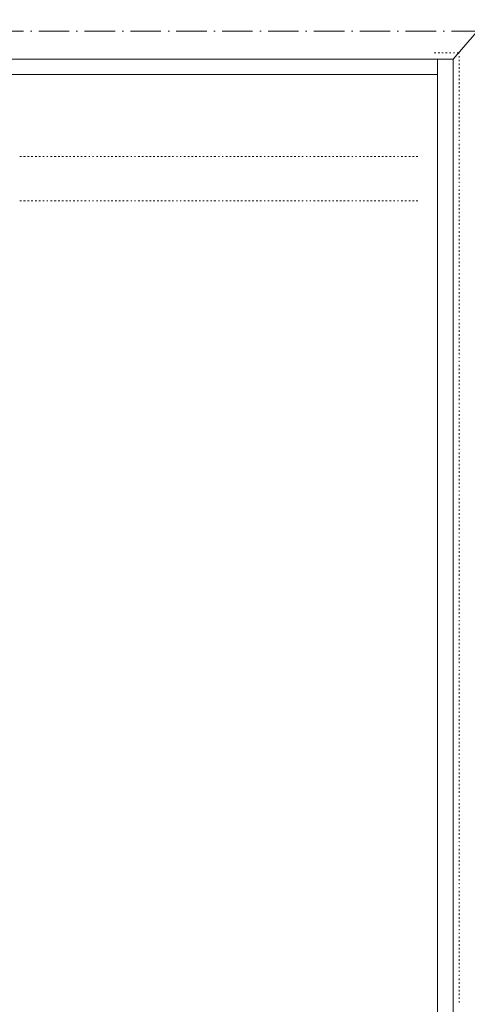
# Model space of a CAD drawing. Header units: centimetres. Extents: x -16053 to 7031, y -7778 to 254.
# Tile 178 of 256: x -5657 to -5305, y -2100 to -1325. Entities that reach past the tile are written whole.
import ezdxf

# ---------------------------------------------------------------- set-up
doc = ezdxf.new("R2010")
doc.units = ezdxf.units.CM
doc.header["$MEASUREMENT"] = 0
doc.linetypes.add('ACAD_ISO10W100', pattern=[18, 12, -3, 0, -3])
doc.layers.get('0').update_dxf_attribs({"linetype": 'CONTINUOUS'})
doc.layers.add('ODGROMÓWKA', color=3, linetype='ACAD_ISO10W100', lineweight=13)

msp = doc.modelspace()

# ---------------------------------------------------------------- linework, layer by layer
at = {"color": 252, "linetype": 'Continuous', "lineweight": 9, "true_color": 0x989898}
for points in [[(-4837.359, -800.583), (-5316.189, -1355.661), (-5316.189, -1355.661)], [(-5316.189, -1355.661), (-5769.713, -1355.661), (-5764.751, -1355.661), (-5764.751, -1580.108)], [(-5316.189, -4848.554), (-5316.189, -1355.661), (-5316.189, -1355.661)]]:
    msp.add_lwpolyline(points, dxfattribs=at)
at = {"color": 254, "linetype": 'Continuous', "lineweight": 5, "true_color": 0xfdc4fd}
for points in [[(-5329.752, -1350.534), (-5331.075, -1350.534), (-5331.075, -1350.534)], [(-5326.775, -1350.534), (-5328.098, -1350.534), (-5328.098, -1350.534)], [(-5323.963, -1350.534), (-5325.121, -1350.534), (-5325.121, -1350.534)], [(-5320.986, -1350.534), (-5322.143, -1350.534), (-5322.143, -1350.534)], [(-5318.008, -1350.534), (-5319.166, -1350.534), (-5319.166, -1350.534)], [(-5315.031, -1350.534), (-5315.858, -1350.534), (-5315.858, -1350.534)], [(-5311.558, -1350.534), (-5312.881, -1350.534), (-5312.881, -1350.534)], [(-5311.558, -1350.534), (-5311.558, -1351.03), (-5311.558, -1351.03)], [(-5311.558, -1353.18), (-5311.558, -1354.338), (-5311.558, -1354.338)], [(-5311.558, -1356.158), (-5311.558, -1357.315), (-5311.558, -1357.315)], [(-5311.558, -1359.135), (-5311.558, -1360.293), (-5311.558, -1360.293)], [(-5311.558, -1361.946), (-5311.558, -1363.27), (-5311.558, -1363.27)], [(-5311.558, -1364.924), (-5311.558, -1366.247), (-5311.558, -1366.247)], [(-5311.558, -1367.901), (-5311.558, -1369.224), (-5311.558, -1369.224)], [(-5311.558, -1370.878), (-5311.558, -1372.201), (-5311.558, -1372.201)], [(-5311.558, -1373.855), (-5311.558, -1375.178), (-5311.558, -1375.178)], [(-5311.558, -1376.832), (-5311.558, -1378.156), (-5311.558, -1378.156)], [(-5311.558, -1379.81), (-5311.558, -1381.133), (-5311.558, -1381.133)], [(-5311.558, -1383.118), (-5311.558, -1384.11), (-5311.558, -1384.11)], [(-5311.558, -1386.095), (-5311.558, -1387.087), (-5311.558, -1387.087)], [(-5311.558, -1389.072), (-5311.558, -1390.395), (-5311.558, -1390.395)], [(-5311.558, -1392.049), (-5311.558, -1393.372), (-5311.558, -1393.372)], [(-5311.558, -1395.026), (-5311.558, -1396.349), (-5311.558, -1396.349)], [(-5311.558, -1398.003), (-5311.558, -1399.327), (-5311.558, -1399.327)], [(-5311.558, -1400.981), (-5311.558, -1402.304), (-5311.558, -1402.304)], [(-5311.558, -1403.958), (-5311.558, -1405.281), (-5311.558, -1405.281)], [(-5311.558, -1406.935), (-5311.558, -1408.258), (-5311.558, -1408.258)], [(-5311.558, -1409.912), (-5311.558, -1411.07), (-5311.558, -1411.07)], [(-5311.558, -1412.889), (-5311.558, -1414.047), (-5311.558, -1414.047)], [(-5311.558, -1415.867), (-5311.558, -1417.024), (-5311.558, -1417.024)], [(-5311.558, -1419.174), (-5311.558, -1420.001), (-5311.558, -1420.001)], [(-5311.558, -1422.152), (-5311.558, -1423.475), (-5311.558, -1423.475)], [(-5311.558, -1425.129), (-5311.558, -1426.452), (-5311.558, -1426.452)], [(-5655.96, -1432.173), (-5657.283, -1432.173), (-5657.283, -1432.173)], [(-5652.983, -1432.173), (-5654.306, -1432.173), (-5654.306, -1432.173)], [(-5650.006, -1432.173), (-5651.329, -1432.173), (-5651.329, -1432.173)], [(-5647.028, -1432.173), (-5648.352, -1432.173), (-5648.352, -1432.173)], [(-5644.051, -1432.173), (-5645.374, -1432.173), (-5645.374, -1432.173)], [(-5641.074, -1432.173), (-5642.397, -1432.173), (-5642.397, -1432.173)], [(-5638.262, -1432.173), (-5639.089, -1432.173), (-5639.089, -1432.173)], [(-5635.285, -1432.173), (-5636.112, -1432.173), (-5636.112, -1432.173)], [(-5631.812, -1432.173), (-5633.135, -1432.173), (-5633.135, -1432.173)], [(-5628.835, -1432.173), (-5630.158, -1432.173), (-5630.158, -1432.173)], [(-5625.857, -1432.173), (-5627.181, -1432.173), (-5627.181, -1432.173)], [(-5622.88, -1432.173), (-5624.203, -1432.173), (-5624.203, -1432.173)], [(-5619.903, -1432.173), (-5621.226, -1432.173), (-5621.226, -1432.173)], [(-5617.091, -1432.173), (-5618.249, -1432.173), (-5618.249, -1432.173)], [(-5614.114, -1432.173), (-5615.272, -1432.173), (-5615.272, -1432.173)], [(-5611.137, -1432.173), (-5612.295, -1432.173), (-5612.295, -1432.173)], [(-5608.16, -1432.173), (-5609.318, -1432.173), (-5609.318, -1432.173)], [(-5605.183, -1432.173), (-5606.506, -1432.173), (-5606.506, -1432.173)], [(-5602.205, -1432.173), (-5603.032, -1432.173), (-5603.032, -1432.173)], [(-5599.228, -1432.173), (-5600.055, -1432.173), (-5600.055, -1432.173)], [(-5595.92, -1432.173), (-5597.078, -1432.173), (-5597.078, -1432.173)], [(-5592.943, -1432.173), (-5594.101, -1432.173), (-5594.101, -1432.173)], [(-5589.966, -1432.173), (-5591.124, -1432.173), (-5591.124, -1432.173)], [(-5586.989, -1432.173), (-5588.146, -1432.173), (-5588.146, -1432.173)], [(-5584.012, -1432.173), (-5585.335, -1432.173), (-5585.335, -1432.173)], [(-5581.034, -1432.173), (-5582.358, -1432.173), (-5582.358, -1432.173)], [(-5578.057, -1432.173), (-5579.38, -1432.173), (-5579.38, -1432.173)], [(-5575.08, -1432.173), (-5576.403, -1432.173), (-5576.403, -1432.173)], [(-5572.103, -1432.173), (-5573.426, -1432.173), (-5573.426, -1432.173)], [(-5569.126, -1432.173), (-5569.953, -1432.173), (-5569.953, -1432.173)], [(-5566.148, -1432.173), (-5566.975, -1432.173), (-5566.975, -1432.173)], [(-5562.84, -1432.173), (-5564.164, -1432.173), (-5564.164, -1432.173)], [(-5559.863, -1432.173), (-5561.186, -1432.173), (-5561.186, -1432.173)], [(-5556.886, -1432.173), (-5558.209, -1432.173), (-5558.209, -1432.173)], [(-5553.909, -1432.173), (-5555.232, -1432.173), (-5555.232, -1432.173)], [(-5550.932, -1432.173), (-5552.255, -1432.173), (-5552.255, -1432.173)], [(-5547.955, -1432.173), (-5549.278, -1432.173), (-5549.278, -1432.173)], [(-5544.977, -1432.173), (-5546.301, -1432.173), (-5546.301, -1432.173)], [(-5542, -1432.173), (-5543.323, -1432.173), (-5543.323, -1432.173)], [(-5539.023, -1432.173), (-5540.346, -1432.173), (-5540.346, -1432.173)], [(-5536.211, -1432.173), (-5537.369, -1432.173), (-5537.369, -1432.173)], [(-5533.234, -1432.173), (-5534.061, -1432.173), (-5534.061, -1432.173)], [(-5530.257, -1432.173), (-5531.084, -1432.173), (-5531.084, -1432.173)], [(-5526.784, -1432.173), (-5528.107, -1432.173), (-5528.107, -1432.173)], [(-5523.806, -1432.173), (-5525.13, -1432.173), (-5525.13, -1432.173)], [(-5520.829, -1432.173), (-5522.152, -1432.173), (-5522.152, -1432.173)], [(-5517.852, -1432.173), (-5519.175, -1432.173), (-5519.175, -1432.173)], [(-5515.04, -1432.173), (-5516.198, -1432.173), (-5516.198, -1432.173)], [(-5512.063, -1432.173), (-5513.221, -1432.173), (-5513.221, -1432.173)], [(-5509.086, -1432.173), (-5510.244, -1432.173), (-5510.244, -1432.173)], [(-5506.109, -1432.173), (-5507.266, -1432.173), (-5507.266, -1432.173)], [(-5503.131, -1432.173), (-5504.455, -1432.173), (-5504.455, -1432.173)], [(-5500.154, -1432.173), (-5500.981, -1432.173), (-5500.981, -1432.173)], [(-5497.177, -1432.173), (-5498.004, -1432.173), (-5498.004, -1432.173)], [(-5493.869, -1432.173), (-5495.027, -1432.173), (-5495.027, -1432.173)], [(-5490.892, -1432.173), (-5492.05, -1432.173), (-5492.05, -1432.173)], [(-5487.915, -1432.173), (-5489.073, -1432.173), (-5489.073, -1432.173)], [(-5484.938, -1432.173), (-5486.095, -1432.173), (-5486.095, -1432.173)], [(-5481.96, -1432.173), (-5483.284, -1432.173), (-5483.284, -1432.173)], [(-5478.983, -1432.173), (-5480.306, -1432.173), (-5480.306, -1432.173)], [(-5476.006, -1432.173), (-5477.329, -1432.173), (-5477.329, -1432.173)], [(-5473.029, -1432.173), (-5474.352, -1432.173), (-5474.352, -1432.173)], [(-5470.052, -1432.173), (-5471.375, -1432.173), (-5471.375, -1432.173)], [(-5467.075, -1432.173), (-5468.398, -1432.173), (-5468.398, -1432.173)], [(-5464.097, -1432.173), (-5464.924, -1432.173), (-5464.924, -1432.173)], [(-5461.12, -1432.173), (-5462.113, -1432.173), (-5462.113, -1432.173)], [(-5457.812, -1432.173), (-5459.135, -1432.173), (-5459.135, -1432.173)], [(-5454.835, -1432.173), (-5456.158, -1432.173), (-5456.158, -1432.173)], [(-5451.858, -1432.173), (-5453.181, -1432.173), (-5453.181, -1432.173)], [(-5448.881, -1432.173), (-5450.204, -1432.173), (-5450.204, -1432.173)], [(-5445.903, -1432.173), (-5447.227, -1432.173), (-5447.227, -1432.173)], [(-5442.926, -1432.173), (-5444.249, -1432.173), (-5444.249, -1432.173)], [(-5439.949, -1432.173), (-5441.272, -1432.173), (-5441.272, -1432.173)], [(-5437.137, -1432.173), (-5438.295, -1432.173), (-5438.295, -1432.173)], [(-5434.16, -1432.173), (-5435.318, -1432.173), (-5435.318, -1432.173)], [(-5431.183, -1432.173), (-5432.01, -1432.173), (-5432.01, -1432.173)], [(-5428.206, -1432.173), (-5429.033, -1432.173), (-5429.033, -1432.173)], [(-5424.732, -1432.173), (-5426.056, -1432.173), (-5426.056, -1432.173)], [(-5421.755, -1432.173), (-5423.078, -1432.173), (-5423.078, -1432.173)], [(-5418.778, -1432.173), (-5420.101, -1432.173), (-5420.101, -1432.173)], [(-5415.966, -1432.173), (-5417.124, -1432.173), (-5417.124, -1432.173)], [(-5412.989, -1432.173), (-5414.147, -1432.173), (-5414.147, -1432.173)], [(-5410.012, -1432.173), (-5411.17, -1432.173), (-5411.17, -1432.173)], [(-5407.035, -1432.173), (-5408.193, -1432.173), (-5408.193, -1432.173)], [(-5404.058, -1432.173), (-5405.381, -1432.173), (-5405.381, -1432.173)], [(-5401.08, -1432.173), (-5402.404, -1432.173), (-5402.404, -1432.173)], [(-5398.103, -1432.173), (-5399.426, -1432.173), (-5399.426, -1432.173)], [(-5395.126, -1432.173), (-5395.953, -1432.173), (-5395.953, -1432.173)], [(-5392.149, -1432.173), (-5392.976, -1432.173), (-5392.976, -1432.173)], [(-5388.841, -1432.173), (-5389.999, -1432.173), (-5389.999, -1432.173)], [(-5385.864, -1432.173), (-5387.021, -1432.173), (-5387.021, -1432.173)], [(-5382.887, -1432.173), (-5384.21, -1432.173), (-5384.21, -1432.173)], [(-5379.909, -1432.173), (-5381.233, -1432.173), (-5381.233, -1432.173)], [(-5376.932, -1432.173), (-5378.255, -1432.173), (-5378.255, -1432.173)], [(-5373.955, -1432.173), (-5375.278, -1432.173), (-5375.278, -1432.173)], [(-5370.978, -1432.173), (-5372.301, -1432.173), (-5372.301, -1432.173)], [(-5368.001, -1432.173), (-5369.324, -1432.173), (-5369.324, -1432.173)], [(-5365.023, -1432.173), (-5366.347, -1432.173), (-5366.347, -1432.173)], [(-5362.046, -1432.173), (-5363.039, -1432.173), (-5363.039, -1432.173)], [(-5359.069, -1432.173), (-5360.061, -1432.173), (-5360.061, -1432.173)], [(-5355.761, -1432.173), (-5357.084, -1432.173), (-5357.084, -1432.173)], [(-5352.784, -1432.173), (-5354.107, -1432.173), (-5354.107, -1432.173)], [(-5349.807, -1432.173), (-5351.13, -1432.173), (-5351.13, -1432.173)], [(-5346.83, -1432.173), (-5348.153, -1432.173), (-5348.153, -1432.173)], [(-5343.852, -1432.173), (-5345.176, -1432.173), (-5345.176, -1432.173)], [(-5311.558, -1428.106), (-5311.558, -1429.429), (-5311.558, -1429.429)], [(-5311.558, -1431.083), (-5311.558, -1432.241), (-5311.558, -1432.241)], [(-5311.558, -1434.06), (-5311.558, -1435.218), (-5311.558, -1435.218)], [(-5311.558, -1437.038), (-5311.558, -1438.195), (-5311.558, -1438.195)], [(-5311.558, -1440.015), (-5311.558, -1441.173), (-5311.558, -1441.173)], [(-5311.558, -1442.827), (-5311.558, -1444.15), (-5311.558, -1444.15)], [(-5311.558, -1445.804), (-5311.558, -1447.127), (-5311.558, -1447.127)], [(-5311.558, -1448.781), (-5311.558, -1450.104), (-5311.558, -1450.104)], [(-5311.558, -1452.254), (-5311.558, -1453.081), (-5311.558, -1453.081)], [(-5311.558, -1455.231), (-5311.558, -1456.058), (-5311.558, -1456.058)], [(-5311.558, -1458.209), (-5311.558, -1459.366), (-5311.558, -1459.366)], [(-5311.558, -1461.186), (-5311.558, -1462.344), (-5311.558, -1462.344)], [(-5311.558, -1463.998), (-5311.558, -1465.321), (-5311.558, -1465.321)], [(-5655.96, -1467.237), (-5657.283, -1467.237), (-5657.283, -1467.237)], [(-5652.983, -1467.237), (-5654.306, -1467.237), (-5654.306, -1467.237)], [(-5650.006, -1467.237), (-5651.329, -1467.237), (-5651.329, -1467.237)], [(-5647.028, -1467.237), (-5648.352, -1467.237), (-5648.352, -1467.237)], [(-5644.051, -1467.237), (-5645.374, -1467.237), (-5645.374, -1467.237)], [(-5641.074, -1467.237), (-5642.397, -1467.237), (-5642.397, -1467.237)], [(-5638.262, -1467.237), (-5639.089, -1467.237), (-5639.089, -1467.237)], [(-5635.285, -1467.237), (-5636.112, -1467.237), (-5636.112, -1467.237)], [(-5631.812, -1467.237), (-5633.135, -1467.237), (-5633.135, -1467.237)], [(-5628.835, -1467.237), (-5630.158, -1467.237), (-5630.158, -1467.237)], [(-5625.857, -1467.237), (-5627.181, -1467.237), (-5627.181, -1467.237)], [(-5622.88, -1467.237), (-5624.203, -1467.237), (-5624.203, -1467.237)], [(-5619.903, -1467.237), (-5621.226, -1467.237), (-5621.226, -1467.237)], [(-5617.091, -1467.237), (-5618.249, -1467.237), (-5618.249, -1467.237)], [(-5614.114, -1467.237), (-5615.272, -1467.237), (-5615.272, -1467.237)], [(-5611.137, -1467.237), (-5612.295, -1467.237), (-5612.295, -1467.237)], [(-5608.16, -1467.237), (-5609.318, -1467.237), (-5609.318, -1467.237)], [(-5605.183, -1467.237), (-5606.506, -1467.237), (-5606.506, -1467.237)], [(-5602.205, -1467.237), (-5603.032, -1467.237), (-5603.032, -1467.237)], [(-5599.228, -1467.237), (-5600.055, -1467.237), (-5600.055, -1467.237)], [(-5595.92, -1467.237), (-5597.078, -1467.237), (-5597.078, -1467.237)], [(-5592.943, -1467.237), (-5594.101, -1467.237), (-5594.101, -1467.237)], [(-5589.966, -1467.237), (-5591.124, -1467.237), (-5591.124, -1467.237)], [(-5586.989, -1467.237), (-5588.146, -1467.237), (-5588.146, -1467.237)], [(-5584.012, -1467.237), (-5585.335, -1467.237), (-5585.335, -1467.237)], [(-5581.034, -1467.237), (-5582.358, -1467.237), (-5582.358, -1467.237)], [(-5578.057, -1467.237), (-5579.38, -1467.237), (-5579.38, -1467.237)], [(-5575.08, -1467.237), (-5576.403, -1467.237), (-5576.403, -1467.237)], [(-5572.103, -1467.237), (-5573.426, -1467.237), (-5573.426, -1467.237)], [(-5569.126, -1467.237), (-5569.953, -1467.237), (-5569.953, -1467.237)], [(-5566.148, -1467.237), (-5566.975, -1467.237), (-5566.975, -1467.237)], [(-5562.84, -1467.237), (-5564.164, -1467.237), (-5564.164, -1467.237)], [(-5559.863, -1467.237), (-5561.186, -1467.237), (-5561.186, -1467.237)], [(-5556.886, -1467.237), (-5558.209, -1467.237), (-5558.209, -1467.237)], [(-5553.909, -1467.237), (-5555.232, -1467.237), (-5555.232, -1467.237)], [(-5550.932, -1467.237), (-5552.255, -1467.237), (-5552.255, -1467.237)], [(-5547.955, -1467.237), (-5549.278, -1467.237), (-5549.278, -1467.237)], [(-5544.977, -1467.237), (-5546.301, -1467.237), (-5546.301, -1467.237)], [(-5542, -1467.237), (-5543.323, -1467.237), (-5543.323, -1467.237)], [(-5539.023, -1467.237), (-5540.346, -1467.237), (-5540.346, -1467.237)], [(-5536.211, -1467.237), (-5537.369, -1467.237), (-5537.369, -1467.237)], [(-5533.234, -1467.237), (-5534.061, -1467.237), (-5534.061, -1467.237)], [(-5530.257, -1467.237), (-5531.084, -1467.237), (-5531.084, -1467.237)], [(-5526.784, -1467.237), (-5528.107, -1467.237), (-5528.107, -1467.237)], [(-5523.806, -1467.237), (-5525.13, -1467.237), (-5525.13, -1467.237)], [(-5520.829, -1467.237), (-5522.152, -1467.237), (-5522.152, -1467.237)], [(-5517.852, -1467.237), (-5519.175, -1467.237), (-5519.175, -1467.237)], [(-5515.04, -1467.237), (-5516.198, -1467.237), (-5516.198, -1467.237)], [(-5512.063, -1467.237), (-5513.221, -1467.237), (-5513.221, -1467.237)], [(-5509.086, -1467.237), (-5510.244, -1467.237), (-5510.244, -1467.237)], [(-5506.109, -1467.237), (-5507.266, -1467.237), (-5507.266, -1467.237)], [(-5503.131, -1467.237), (-5504.455, -1467.237), (-5504.455, -1467.237)], [(-5500.154, -1467.237), (-5500.981, -1467.237), (-5500.981, -1467.237)], [(-5497.177, -1467.237), (-5498.004, -1467.237), (-5498.004, -1467.237)], [(-5493.869, -1467.237), (-5495.027, -1467.237), (-5495.027, -1467.237)], [(-5490.892, -1467.237), (-5492.05, -1467.237), (-5492.05, -1467.237)], [(-5487.915, -1467.237), (-5489.073, -1467.237), (-5489.073, -1467.237)], [(-5484.938, -1467.237), (-5486.095, -1467.237), (-5486.095, -1467.237)], [(-5481.96, -1467.237), (-5483.284, -1467.237), (-5483.284, -1467.237)], [(-5478.983, -1467.237), (-5480.306, -1467.237), (-5480.306, -1467.237)], [(-5476.006, -1467.237), (-5477.329, -1467.237), (-5477.329, -1467.237)], [(-5473.029, -1467.237), (-5474.352, -1467.237), (-5474.352, -1467.237)], [(-5470.052, -1467.237), (-5471.375, -1467.237), (-5471.375, -1467.237)], [(-5467.075, -1467.237), (-5468.398, -1467.237), (-5468.398, -1467.237)], [(-5464.097, -1467.237), (-5464.924, -1467.237), (-5464.924, -1467.237)], [(-5461.12, -1467.237), (-5462.113, -1467.237), (-5462.113, -1467.237)], [(-5457.812, -1467.237), (-5459.135, -1467.237), (-5459.135, -1467.237)], [(-5454.835, -1467.237), (-5456.158, -1467.237), (-5456.158, -1467.237)], [(-5451.858, -1467.237), (-5453.181, -1467.237), (-5453.181, -1467.237)], [(-5448.881, -1467.237), (-5450.204, -1467.237), (-5450.204, -1467.237)], [(-5445.903, -1467.237), (-5447.227, -1467.237), (-5447.227, -1467.237)], [(-5442.926, -1467.237), (-5444.249, -1467.237), (-5444.249, -1467.237)], [(-5439.949, -1467.237), (-5441.272, -1467.237), (-5441.272, -1467.237)], [(-5437.137, -1467.237), (-5438.295, -1467.237), (-5438.295, -1467.237)], [(-5434.16, -1467.237), (-5435.318, -1467.237), (-5435.318, -1467.237)], [(-5431.183, -1467.237), (-5432.01, -1467.237), (-5432.01, -1467.237)], [(-5428.206, -1467.237), (-5429.033, -1467.237), (-5429.033, -1467.237)], [(-5424.732, -1467.237), (-5426.056, -1467.237), (-5426.056, -1467.237)], [(-5421.755, -1467.237), (-5423.078, -1467.237), (-5423.078, -1467.237)], [(-5418.778, -1467.237), (-5420.101, -1467.237), (-5420.101, -1467.237)], [(-5415.966, -1467.237), (-5417.124, -1467.237), (-5417.124, -1467.237)], [(-5412.989, -1467.237), (-5414.147, -1467.237), (-5414.147, -1467.237)], [(-5410.012, -1467.237), (-5411.17, -1467.237), (-5411.17, -1467.237)], [(-5407.035, -1467.237), (-5408.193, -1467.237), (-5408.193, -1467.237)], [(-5404.058, -1467.237), (-5405.381, -1467.237), (-5405.381, -1467.237)], [(-5401.08, -1467.237), (-5402.404, -1467.237), (-5402.404, -1467.237)], [(-5398.103, -1467.237), (-5399.426, -1467.237), (-5399.426, -1467.237)], [(-5395.126, -1467.237), (-5395.953, -1467.237), (-5395.953, -1467.237)], [(-5392.149, -1467.237), (-5392.976, -1467.237), (-5392.976, -1467.237)], [(-5388.841, -1467.237), (-5389.999, -1467.237), (-5389.999, -1467.237)], [(-5385.864, -1467.237), (-5387.021, -1467.237), (-5387.021, -1467.237)], [(-5382.887, -1467.237), (-5384.21, -1467.237), (-5384.21, -1467.237)], [(-5379.909, -1467.237), (-5381.233, -1467.237), (-5381.233, -1467.237)], [(-5376.932, -1467.237), (-5378.255, -1467.237), (-5378.255, -1467.237)], [(-5373.955, -1467.237), (-5375.278, -1467.237), (-5375.278, -1467.237)], [(-5370.978, -1467.237), (-5372.301, -1467.237), (-5372.301, -1467.237)], [(-5368.001, -1467.237), (-5369.324, -1467.237), (-5369.324, -1467.237)], [(-5365.023, -1467.237), (-5366.347, -1467.237), (-5366.347, -1467.237)], [(-5362.046, -1467.237), (-5363.039, -1467.237), (-5363.039, -1467.237)], [(-5359.069, -1467.237), (-5360.061, -1467.237), (-5360.061, -1467.237)], [(-5355.761, -1467.237), (-5357.084, -1467.237), (-5357.084, -1467.237)], [(-5352.784, -1467.237), (-5354.107, -1467.237), (-5354.107, -1467.237)], [(-5349.807, -1467.237), (-5351.13, -1467.237), (-5351.13, -1467.237)], [(-5346.83, -1467.237), (-5348.153, -1467.237), (-5348.153, -1467.237)], [(-5343.852, -1467.237), (-5345.176, -1467.237), (-5345.176, -1467.237)], [(-5311.558, -1466.975), (-5311.558, -1468.298), (-5311.558, -1468.298)], [(-5311.558, -1469.952), (-5311.558, -1471.275), (-5311.558, -1471.275)], [(-5311.558, -1472.929), (-5311.558, -1474.252), (-5311.558, -1474.252)], [(-5311.558, -1475.906), (-5311.558, -1477.229), (-5311.558, -1477.229)], [(-5311.558, -1478.883), (-5311.558, -1480.207), (-5311.558, -1480.207)], [(-5311.558, -1481.861), (-5311.558, -1483.184), (-5311.558, -1483.184)], [(-5311.558, -1484.838), (-5311.558, -1486.161), (-5311.558, -1486.161)], [(-5311.558, -1488.146), (-5311.558, -1488.973), (-5311.558, -1488.973)], [(-5311.558, -1491.123), (-5311.558, -1492.446), (-5311.558, -1492.446)], [(-5311.558, -1494.1), (-5311.558, -1495.423), (-5311.558, -1495.423)], [(-5311.558, -1497.077), (-5311.558, -1498.401), (-5311.558, -1498.401)], [(-5311.558, -1500.055), (-5311.558, -1501.378), (-5311.558, -1501.378)], [(-5311.558, -1503.032), (-5311.558, -1504.355), (-5311.558, -1504.355)], [(-5311.558, -1506.009), (-5311.558, -1507.332), (-5311.558, -1507.332)], [(-5311.558, -1508.986), (-5311.558, -1510.144), (-5311.558, -1510.144)], [(-5311.558, -1511.963), (-5311.558, -1513.121), (-5311.558, -1513.121)], [(-5311.558, -1514.94), (-5311.558, -1516.098), (-5311.558, -1516.098)], [(-5311.558, -1517.918), (-5311.558, -1519.075), (-5311.558, -1519.075)], [(-5311.558, -1521.226), (-5311.558, -1522.053), (-5311.558, -1522.053)], [(-5311.558, -1524.203), (-5311.558, -1525.03), (-5311.558, -1525.03)], [(-5311.558, -1527.18), (-5311.558, -1528.503), (-5311.558, -1528.503)], [(-5311.558, -1530.157), (-5311.558, -1531.315), (-5311.558, -1531.315)], [(-5311.558, -1533.134), (-5311.558, -1534.292), (-5311.558, -1534.292)], [(-5311.558, -1536.111), (-5311.558, -1537.269), (-5311.558, -1537.269)], [(-5311.558, -1539.089), (-5311.558, -1540.246), (-5311.558, -1540.246)], [(-5311.558, -1541.9), (-5311.558, -1543.224), (-5311.558, -1543.224)], [(-5311.558, -1544.878), (-5311.558, -1546.201), (-5311.558, -1546.201)], [(-5311.558, -1547.855), (-5311.558, -1549.178), (-5311.558, -1549.178)], [(-5311.558, -1550.832), (-5311.558, -1552.155), (-5311.558, -1552.155)], [(-5311.558, -1553.809), (-5311.558, -1555.132), (-5311.558, -1555.132)], [(-5311.558, -1557.283), (-5311.558, -1558.11), (-5311.558, -1558.11)], [(-5311.558, -1560.26), (-5311.558, -1561.087), (-5311.558, -1561.087)], [(-5311.558, -1563.071), (-5311.558, -1564.395), (-5311.558, -1564.395)], [(-5311.558, -1566.049), (-5311.558, -1567.372), (-5311.558, -1567.372)], [(-5311.558, -1569.026), (-5311.558, -1570.349), (-5311.558, -1570.349)], [(-5311.558, -1572.003), (-5311.558, -1573.326), (-5311.558, -1573.326)], [(-5311.558, -1574.98), (-5311.558, -1576.303), (-5311.558, -1576.303)], [(-5311.558, -1577.957), (-5311.558, -1579.281), (-5311.558, -1579.281)], [(-5311.558, -1580.935), (-5311.558, -1582.258), (-5311.558, -1582.258)], [(-5311.558, -1583.912), (-5311.558, -1585.235), (-5311.558, -1585.235)], [(-5311.558, -1586.889), (-5311.558, -1588.212), (-5311.558, -1588.212)], [(-5311.558, -1590.197), (-5311.558, -1591.024), (-5311.558, -1591.024)], [(-5311.558, -1593.174), (-5311.558, -1594.001), (-5311.558, -1594.001)], [(-5311.558, -1596.151), (-5311.558, -1597.474), (-5311.558, -1597.474)], [(-5311.558, -1599.128), (-5311.558, -1600.452), (-5311.558, -1600.452)], [(-5311.558, -1602.106), (-5311.558, -1603.429), (-5311.558, -1603.429)], [(-5311.558, -1605.083), (-5311.558, -1606.406), (-5311.558, -1606.406)], [(-5311.558, -1608.06), (-5311.558, -1609.383), (-5311.558, -1609.383)], [(-5311.558, -1611.037), (-5311.558, -1612.195), (-5311.558, -1612.195)], [(-5311.558, -1614.014), (-5311.558, -1615.172), (-5311.558, -1615.172)], [(-5311.558, -1616.992), (-5311.558, -1618.149), (-5311.558, -1618.149)], [(-5311.558, -1619.969), (-5311.558, -1621.126), (-5311.558, -1621.126)], [(-5311.558, -1622.78), (-5311.558, -1624.104), (-5311.558, -1624.104)], [(-5311.558, -1626.254), (-5311.558, -1627.081), (-5311.558, -1627.081)], [(-5311.558, -1629.231), (-5311.558, -1630.058), (-5311.558, -1630.058)], [(-5311.558, -1632.208), (-5311.558, -1633.366), (-5311.558, -1633.366)], [(-5311.558, -1635.185), (-5311.558, -1636.343), (-5311.558, -1636.343)], [(-5311.558, -1638.163), (-5311.558, -1639.32), (-5311.558, -1639.32)], [(-5311.558, -1641.14), (-5311.558, -1642.298), (-5311.558, -1642.298)], [(-5311.558, -1643.952), (-5311.558, -1645.275), (-5311.558, -1645.275)], [(-5311.558, -1646.929), (-5311.558, -1648.252), (-5311.558, -1648.252)], [(-5311.558, -1649.906), (-5311.558, -1651.229), (-5311.558, -1651.229)], [(-5311.558, -1652.883), (-5311.558, -1654.206), (-5311.558, -1654.206)], [(-5311.558, -1655.86), (-5311.558, -1657.183), (-5311.558, -1657.183)], [(-5311.558, -1659.334), (-5311.558, -1660.161), (-5311.558, -1660.161)], [(-5311.558, -1662.311), (-5311.558, -1663.138), (-5311.558, -1663.138)], [(-5311.558, -1665.123), (-5311.558, -1666.446), (-5311.558, -1666.446)], [(-5311.558, -1668.1), (-5311.558, -1669.423), (-5311.558, -1669.423)], [(-5311.558, -1671.077), (-5311.558, -1672.4), (-5311.558, -1672.4)], [(-5311.558, -1674.054), (-5311.558, -1675.377), (-5311.558, -1675.377)], [(-5311.558, -1677.031), (-5311.558, -1678.354), (-5311.558, -1678.354)], [(-5311.558, -1680.008), (-5311.558, -1681.332), (-5311.558, -1681.332)], [(-5311.558, -1682.986), (-5311.558, -1684.309), (-5311.558, -1684.309)], [(-5311.558, -1685.963), (-5311.558, -1687.286), (-5311.558, -1687.286)], [(-5311.558, -1688.94), (-5311.558, -1690.098), (-5311.558, -1690.098)], [(-5311.558, -1691.917), (-5311.558, -1693.075), (-5311.558, -1693.075)], [(-5311.558, -1695.225), (-5311.558, -1696.052), (-5311.558, -1696.052)], [(-5311.558, -1698.202), (-5311.558, -1699.029), (-5311.558, -1699.029)], [(-5311.558, -1701.18), (-5311.558, -1702.503), (-5311.558, -1702.503)], [(-5311.558, -1704.157), (-5311.558, -1705.48), (-5311.558, -1705.48)], [(-5311.558, -1707.134), (-5311.558, -1708.457), (-5311.558, -1708.457)], [(-5311.558, -1710.111), (-5311.558, -1711.269), (-5311.558, -1711.269)], [(-5311.558, -1713.088), (-5311.558, -1714.246), (-5311.558, -1714.246)], [(-5311.558, -1716.065), (-5311.558, -1717.223), (-5311.558, -1717.223)], [(-5311.558, -1719.043), (-5311.558, -1720.2), (-5311.558, -1720.2)], [(-5311.558, -1721.854), (-5311.558, -1723.178), (-5311.558, -1723.178)], [(-5311.558, -1724.832), (-5311.558, -1726.155), (-5311.558, -1726.155)], [(-5311.558, -1728.305), (-5311.558, -1729.132), (-5311.558, -1729.132)], [(-5311.558, -1731.282), (-5311.558, -1732.109), (-5311.558, -1732.109)], [(-5311.558, -1734.259), (-5311.558, -1735.417), (-5311.558, -1735.417)], [(-5311.558, -1737.236), (-5311.558, -1738.394), (-5311.558, -1738.394)], [(-5311.558, -1740.214), (-5311.558, -1741.371), (-5311.558, -1741.371)], [(-5311.558, -1743.025), (-5311.558, -1744.349), (-5311.558, -1744.349)], [(-5311.558, -1746.003), (-5311.558, -1747.326), (-5311.558, -1747.326)], [(-5311.558, -1748.98), (-5311.558, -1750.303), (-5311.558, -1750.303)], [(-5311.558, -1751.957), (-5311.558, -1753.28), (-5311.558, -1753.28)], [(-5311.558, -1754.934), (-5311.558, -1756.257), (-5311.558, -1756.257)], [(-5311.558, -1757.911), (-5311.558, -1759.234), (-5311.558, -1759.234)], [(-5311.558, -1760.888), (-5311.558, -1762.212), (-5311.558, -1762.212)], [(-5311.558, -1764.196), (-5311.558, -1765.189), (-5311.558, -1765.189)], [(-5311.558, -1767.174), (-5311.558, -1768.166), (-5311.558, -1768.166)], [(-5311.558, -1770.151), (-5311.558, -1771.474), (-5311.558, -1771.474)], [(-5311.558, -1773.128), (-5311.558, -1774.451), (-5311.558, -1774.451)], [(-5311.558, -1776.105), (-5311.558, -1777.428), (-5311.558, -1777.428)], [(-5311.558, -1779.082), (-5311.558, -1780.406), (-5311.558, -1780.406)], [(-5311.558, -1782.06), (-5311.558, -1783.383), (-5311.558, -1783.383)], [(-5311.558, -1785.037), (-5311.558, -1786.36), (-5311.558, -1786.36)], [(-5311.558, -1788.014), (-5311.558, -1789.337), (-5311.558, -1789.337)], [(-5311.558, -1790.991), (-5311.558, -1792.149), (-5311.558, -1792.149)], [(-5311.558, -1793.968), (-5311.558, -1795.126), (-5311.558, -1795.126)], [(-5311.558, -1797.276), (-5311.558, -1798.103), (-5311.558, -1798.103)], [(-5311.558, -1800.253), (-5311.558, -1801.08), (-5311.558, -1801.08)], [(-5311.558, -1803.231), (-5311.558, -1804.554), (-5311.558, -1804.554)], [(-5311.558, -1806.208), (-5311.558, -1807.531), (-5311.558, -1807.531)], [(-5311.558, -1809.185), (-5311.558, -1810.508), (-5311.558, -1810.508)], [(-5311.558, -1812.162), (-5311.558, -1813.32), (-5311.558, -1813.32)], [(-5311.558, -1815.139), (-5311.558, -1816.297), (-5311.558, -1816.297)], [(-5311.558, -1818.116), (-5311.558, -1819.274), (-5311.558, -1819.274)], [(-5311.558, -1821.094), (-5311.558, -1822.251), (-5311.558, -1822.251)], [(-5311.558, -1823.905), (-5311.558, -1825.229), (-5311.558, -1825.229)], [(-5311.558, -1826.883), (-5311.558, -1828.206), (-5311.558, -1828.206)], [(-5311.558, -1829.86), (-5311.558, -1831.183), (-5311.558, -1831.183)], [(-5311.558, -1833.333), (-5311.558, -1834.16), (-5311.558, -1834.16)], [(-5311.558, -1836.31), (-5311.558, -1837.137), (-5311.558, -1837.137)], [(-5311.558, -1839.288), (-5311.558, -1840.445), (-5311.558, -1840.445)], [(-5311.558, -1842.265), (-5311.558, -1843.423), (-5311.558, -1843.423)], [(-5311.558, -1845.076), (-5311.558, -1846.4), (-5311.558, -1846.4)], [(-5311.558, -1848.054), (-5311.558, -1849.377), (-5311.558, -1849.377)], [(-5311.558, -1851.031), (-5311.558, -1852.354), (-5311.558, -1852.354)], [(-5311.558, -1854.008), (-5311.558, -1855.331), (-5311.558, -1855.331)], [(-5311.558, -1856.985), (-5311.558, -1858.308), (-5311.558, -1858.308)], [(-5311.558, -1859.962), (-5311.558, -1861.286), (-5311.558, -1861.286)], [(-5311.558, -1862.94), (-5311.558, -1864.263), (-5311.558, -1864.263)], [(-5311.558, -1866.248), (-5311.558, -1867.24), (-5311.558, -1867.24)], [(-5311.558, -1869.225), (-5311.558, -1870.052), (-5311.558, -1870.052)], [(-5311.558, -1872.202), (-5311.558, -1873.525), (-5311.558, -1873.525)], [(-5311.558, -1875.179), (-5311.558, -1876.502), (-5311.558, -1876.502)], [(-5311.558, -1878.156), (-5311.558, -1879.479), (-5311.558, -1879.479)], [(-5311.558, -1881.133), (-5311.558, -1882.457), (-5311.558, -1882.457)], [(-5311.558, -1884.111), (-5311.558, -1885.434), (-5311.558, -1885.434)], [(-5311.558, -1887.088), (-5311.558, -1888.411), (-5311.558, -1888.411)], [(-5311.558, -1890.065), (-5311.558, -1891.223), (-5311.558, -1891.223)], [(-5311.558, -1893.042), (-5311.558, -1894.2), (-5311.558, -1894.2)], [(-5311.558, -1896.019), (-5311.558, -1897.177), (-5311.558, -1897.177)], [(-5311.558, -1898.997), (-5311.558, -1900.154), (-5311.558, -1900.154)], [(-5311.558, -1902.304), (-5311.558, -1903.131), (-5311.558, -1903.131)], [(-5311.558, -1905.282), (-5311.558, -1906.109), (-5311.558, -1906.109)], [(-5311.558, -1908.259), (-5311.558, -1909.582), (-5311.558, -1909.582)], [(-5311.558, -1911.236), (-5311.558, -1912.394), (-5311.558, -1912.394)], [(-5311.558, -1914.213), (-5311.558, -1915.371), (-5311.558, -1915.371)], [(-5311.558, -1917.19), (-5311.558, -1918.348), (-5311.558, -1918.348)], [(-5311.558, -1920.168), (-5311.558, -1921.325), (-5311.558, -1921.325)], [(-5311.558, -1922.979), (-5311.558, -1924.303), (-5311.558, -1924.303)], [(-5311.558, -1925.957), (-5311.558, -1927.28), (-5311.558, -1927.28)], [(-5311.558, -1928.934), (-5311.558, -1930.257), (-5311.558, -1930.257)], [(-5311.558, -1931.911), (-5311.558, -1933.234), (-5311.558, -1933.234)], [(-5311.558, -1935.384), (-5311.558, -1936.211), (-5311.558, -1936.211)], [(-5311.558, -1938.361), (-5311.558, -1939.188), (-5311.558, -1939.188)], [(-5311.558, -1941.339), (-5311.558, -1942.496), (-5311.558, -1942.496)], [(-5311.558, -1944.15), (-5311.558, -1945.474), (-5311.558, -1945.474)], [(-5311.558, -1947.128), (-5311.558, -1948.451), (-5311.558, -1948.451)], [(-5311.558, -1950.105), (-5311.558, -1951.428), (-5311.558, -1951.428)], [(-5311.558, -1953.082), (-5311.558, -1954.405), (-5311.558, -1954.405)], [(-5311.558, -1956.059), (-5311.558, -1957.382), (-5311.558, -1957.382)], [(-5311.558, -1959.036), (-5311.558, -1960.359), (-5311.558, -1960.359)], [(-5311.558, -1962.013), (-5311.558, -1963.337), (-5311.558, -1963.337)], [(-5311.558, -1964.991), (-5311.558, -1966.314), (-5311.558, -1966.314)], [(-5311.558, -1967.968), (-5311.558, -1969.291), (-5311.558, -1969.291)], [(-5311.558, -1971.276), (-5311.558, -1972.103), (-5311.558, -1972.103)], [(-5311.558, -1974.253), (-5311.558, -1975.08), (-5311.558, -1975.08)], [(-5311.558, -1977.23), (-5311.558, -1978.553), (-5311.558, -1978.553)], [(-5311.558, -1980.207), (-5311.558, -1981.531), (-5311.558, -1981.531)], [(-5311.558, -1983.185), (-5311.558, -1984.508), (-5311.558, -1984.508)], [(-5311.558, -1986.162), (-5311.558, -1987.485), (-5311.558, -1987.485)], [(-5311.558, -1989.139), (-5311.558, -1990.462), (-5311.558, -1990.462)], [(-5311.558, -1992.116), (-5311.558, -1993.274), (-5311.558, -1993.274)], [(-5311.558, -1995.093), (-5311.558, -1996.251), (-5311.558, -1996.251)], [(-5311.558, -1998.07), (-5311.558, -1999.228), (-5311.558, -1999.228)], [(-5311.558, -2001.048), (-5311.558, -2002.205), (-5311.558, -2002.205)], [(-5311.558, -2004.356), (-5311.558, -2005.183), (-5311.558, -2005.183)], [(-5311.558, -2007.333), (-5311.558, -2008.16), (-5311.558, -2008.16)], [(-5311.558, -2010.31), (-5311.558, -2011.633), (-5311.558, -2011.633)], [(-5311.558, -2013.287), (-5311.558, -2014.445), (-5311.558, -2014.445)], [(-5311.558, -2016.264), (-5311.558, -2017.422), (-5311.558, -2017.422)], [(-5311.558, -2019.241), (-5311.558, -2020.399), (-5311.558, -2020.399)], [(-5311.558, -2022.219), (-5311.558, -2023.376), (-5311.558, -2023.376)], [(-5311.558, -2025.03), (-5311.558, -2026.354), (-5311.558, -2026.354)], [(-5311.558, -2028.008), (-5311.558, -2029.331), (-5311.558, -2029.331)], [(-5311.558, -2030.985), (-5311.558, -2032.308), (-5311.558, -2032.308)], [(-5311.558, -2033.962), (-5311.558, -2035.285), (-5311.558, -2035.285)], [(-5311.558, -2036.939), (-5311.558, -2038.262), (-5311.558, -2038.262)], [(-5311.558, -2040.413), (-5311.558, -2041.24), (-5311.558, -2041.24)], [(-5311.558, -2043.39), (-5311.558, -2044.217), (-5311.558, -2044.217)], [(-5311.558, -2046.201), (-5311.558, -2047.525), (-5311.558, -2047.525)], [(-5311.558, -2049.179), (-5311.558, -2050.502), (-5311.558, -2050.502)], [(-5311.558, -2052.156), (-5311.558, -2053.479), (-5311.558, -2053.479)], [(-5311.558, -2055.133), (-5311.558, -2056.456), (-5311.558, -2056.456)], [(-5311.558, -2058.11), (-5311.558, -2059.433), (-5311.558, -2059.433)], [(-5311.558, -2061.087), (-5311.558, -2062.411), (-5311.558, -2062.411)], [(-5311.558, -2064.065), (-5311.558, -2065.388), (-5311.558, -2065.388)], [(-5311.558, -2067.042), (-5311.558, -2068.365), (-5311.558, -2068.365)], [(-5311.558, -2070.019), (-5311.558, -2071.177), (-5311.558, -2071.177)], [(-5311.558, -2072.996), (-5311.558, -2074.154), (-5311.558, -2074.154)], [(-5311.558, -2076.304), (-5311.558, -2077.131), (-5311.558, -2077.131)], [(-5311.558, -2079.281), (-5311.558, -2080.604), (-5311.558, -2080.604)], [(-5311.558, -2082.258), (-5311.558, -2083.582), (-5311.558, -2083.582)], [(-5311.558, -2085.236), (-5311.558, -2086.559), (-5311.558, -2086.559)], [(-5311.558, -2088.213), (-5311.558, -2089.536), (-5311.558, -2089.536)], [(-5311.558, -2091.19), (-5311.558, -2092.348), (-5311.558, -2092.348)], [(-5311.558, -2094.167), (-5311.558, -2095.325), (-5311.558, -2095.325)], [(-5311.558, -2097.144), (-5311.558, -2098.302), (-5311.558, -2098.302)]]:
    msp.add_lwpolyline(points, dxfattribs=at)
at = {"color": 8, "linetype": 'Continuous', "lineweight": 15, "true_color": 0x767676}
for points in [[(-5328.594, -1355.661), (-5328.594, -5131.717), (-5316.189, -5131.717), (-5326.444, -5131.717), (-5316.189, -5131.717)], [(-5764.751, -1367.57), (-5328.594, -1367.57), (-5328.594, -1367.57)]]:
    msp.add_lwpolyline(points, dxfattribs=at)
at = {"layer": 'ODGROMÓWKA', "ltscale": 2}
msp.add_lwpolyline([(-5293.532, -5151.08), (-5293.532, -1333.642), (-5783.953, -1333.642), (-5783.953, -1549.686), (-6070.271, -1549.686)], dxfattribs=at)

doc.saveas('drawing.dxf')
